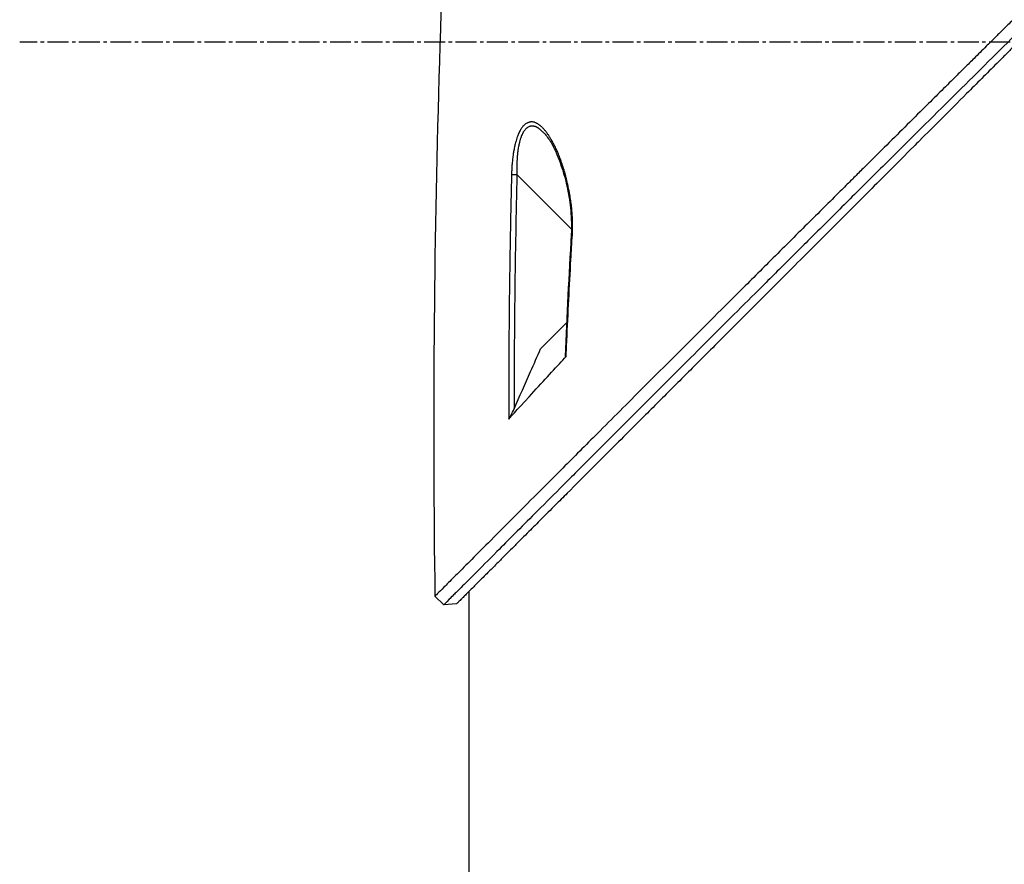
# Model space of a CAD drawing. Header units: millimetres. Extents: x 0 to 4378, y 0 to 2376.
# Tile 64 of 256: x 146 to 226, y 603 to 671. Entities that reach past the tile are written whole.
import ezdxf

# ---------------------------------------------------------------- set-up
doc = ezdxf.new("R2010")
doc.units = ezdxf.units.MM
doc.header["$LTSCALE"] = 0.2
doc.linetypes.add('CENTER2', pattern=[1.125, 0.75, -0.125, 0.125, -0.125])
doc.layers.add('02_Center Line', color=1, linetype='CENTER2')

# ---------------------------------------------------------------- blocks, each defined once
blk = doc.blocks.new('A$C078f5041')
for p, q in [((52.212, 161.064), (52.212, 161.064)), ((55.132, 158.487), (50.721, 154.076)), ((50.632, 153.987), (50.632, 153.987)), ((53.212, 144.388), (51.116, 146.485)), ((59, 99.5), (59, 124.766)), ((61.057, 123.667), (61.764, 124.374)), ((60.021, 123.746), (61.057, 123.667))]:
    blk.add_line(p, q)
for centre, major_axis, ratio, start_param, end_param in [((55.12, 158.475), (-0.5, -0.012), 0.024078, 3.598321, 4.68712), ((50.239, 153.595), (0.499, 0.029), 0.023193, 5.671135, 6.283186)]:
    blk.add_ellipse(centre, major_axis=major_axis, ratio=ratio, start_param=start_param, end_param=end_param)
for points, knots in [([(-45.741, 229.507), (-45.741, 229.507), (-45.722, 229.489), (-45.676, 229.442), (-45.665, 229.431), (-45.615, 229.381), (-45.566, 229.332), (-45.47, 229.237), (-45.431, 229.197), (-45.326, 229.092), (-45.256, 229.023), (-45.109, 228.875), (-45.034, 228.8), (-44.825, 228.591), (-44.683, 228.449), (-44.469, 228.236), (-44.411, 228.177), (-44.208, 227.975), (-44.056, 227.823), (-43.797, 227.563), (-43.695, 227.461), (-43.461, 227.227), (-43.327, 227.093), (-43.046, 226.812), (-42.899, 226.666), (-42.725, 226.492), (-42.703, 226.469), (-42.508, 226.274), (-42.328, 226.095), (-41.977, 225.744), (-41.807, 225.573), (-41.401, 225.167), (-41.162, 224.929), (-40.764, 224.531), (-40.61, 224.377), (-40.117, 223.884), (-39.768, 223.534), (-39.035, 222.801), (-38.65, 222.417), (-38.088, 221.854), (-37.92, 221.687), (-37.155, 220.922), (-36.535, 220.302), (-35.487, 219.254), (-35.073, 218.84), (-34.159, 217.925), (-33.655, 217.421), (-32.615, 216.381), (-32.077, 215.844), (-31.429, 215.195), (-31.327, 215.093), (-30.534, 214.3), (-29.828, 213.595), (-28.59, 212.357), (-28.064, 211.83), (-26.84, 210.606), (-26.139, 209.905), (-24.832, 208.598), (-24.229, 207.995), (-23.219, 206.986), (-22.817, 206.583), (-22.141, 205.907), (-21.869, 205.635), (-21.255, 205.022), (-20.913, 204.679), (-20.225, 203.991), (-19.88, 203.646), (-19.225, 202.991), (-18.916, 202.682), (-18.567, 202.333), (-18.527, 202.293), (-18.138, 201.904), (-17.786, 201.553), (-16.896, 200.663), (-16.355, 200.122), (-15.642, 199.409), (-15.473, 199.239), (-14.588, 198.354), (-13.868, 197.635), (-12.42, 196.186), (-11.692, 195.458), (-10.228, 193.994), (-9.492, 193.259), (-8.014, 191.781), (-7.272, 191.038), (-5.778, 189.544), (-5.026, 188.792), (-3.525, 187.291), (-2.776, 186.542), (-1.71, 185.477), (-1.395, 185.161), (-0.762, 184.528), (-0.444, 184.211), (-0.003, 183.769), (0.122, 183.644), (0.437, 183.33), (0.627, 183.14), (1.006, 182.76), (1.196, 182.57), (1.577, 182.19), (1.767, 181.999), (2.126, 181.641), (2.294, 181.472), (2.486, 181.281), (2.508, 181.258), (2.768, 180.999), (3.006, 180.761), (3.484, 180.283), (3.723, 180.043), (4.203, 179.564), (4.443, 179.324), (4.733, 179.033), (4.781, 178.985), (5.074, 178.692), (5.322, 178.444), (5.827, 177.94), (6.083, 177.683), (6.604, 177.162), (6.868, 176.899), (7.335, 176.431), (7.532, 176.234), (7.916, 175.85), (8.104, 175.663), (8.488, 175.279), (8.684, 175.082), (9.068, 174.698), (9.255, 174.511), (9.625, 174.141), (9.807, 173.959), (10.173, 173.593), (10.357, 173.409), (10.557, 173.209), (10.575, 173.192), (10.786, 172.981), (10.979, 172.787), (11.362, 172.405), (11.55, 172.216), (11.894, 171.873), (12.048, 171.718), (12.24, 171.527), (12.275, 171.491), (12.429, 171.337), (12.547, 171.219), (12.738, 171.029), (12.81, 170.956), (12.991, 170.775), (13.101, 170.666), (13.291, 170.475), (13.372, 170.395), (13.589, 170.177), (13.726, 170.041), (13.917, 169.85), (13.97, 169.797), (14.224, 169.542), (14.429, 169.337), (14.841, 168.926), (15.047, 168.719), (15.461, 168.306), (15.667, 168.099), (16.014, 167.752), (16.154, 167.612), (17.111, 166.656), (17.925, 165.841), (19.426, 164.341), (20.112, 163.654), (21.381, 162.385), (21.964, 161.803), (22.704, 161.062), (22.864, 160.903), (23.68, 160.087), (24.334, 159.433), (25.067, 158.7), (25.148, 158.618), (25.753, 158.013), (26.275, 157.491), (27.001, 156.765), (27.208, 156.558), (27.901, 155.866), (28.385, 155.381), (29.103, 154.663), (29.339, 154.428), (30.371, 153.396), (31.162, 152.604), (32.57, 151.197), (33.189, 150.578), (34.412, 149.355), (35.016, 148.75), (36.203, 147.563), (36.786, 146.98), (37.539, 146.227), (37.715, 146.051), (38.832, 144.934), (39.759, 144.007), (41.05, 142.717), (41.428, 142.339), (42.641, 141.125), (43.464, 140.302), (44.683, 139.083), (45.093, 138.674), (46.041, 137.726), (46.576, 137.19), (47.612, 136.154), (48.114, 135.652), (48.712, 135.054), (48.819, 134.948), (49.663, 134.103), (50.377, 133.389), (51.39, 132.377), (51.711, 132.055), (52.408, 131.358), (52.78, 130.986), (53.493, 130.274), (53.834, 129.932), (54.357, 129.41), (54.545, 129.221), (54.946, 128.82), (55.157, 128.609), (55.549, 128.217), (55.731, 128.035), (56.131, 127.636), (56.345, 127.421), (56.691, 127.075), (56.827, 126.94), (57.139, 126.627), (57.313, 126.454), (57.614, 126.153), (57.744, 126.023), (58.027, 125.739), (58.177, 125.589), (58.428, 125.339), (58.531, 125.235), (58.772, 124.995), (58.904, 124.863), (59.098, 124.669), (59.167, 124.6), (59.325, 124.441), (59.411, 124.355), (59.554, 124.212), (59.614, 124.152), (59.765, 124.002), (59.842, 123.924), (59.911, 123.855), (59.922, 123.844), (59.984, 123.783), (60.013, 123.754), (60.02, 123.746), (60.021, 123.746), (60.021, 123.746)], [0, 0, 0, 0, 0.257354, 0.257354, 0.326237, 0.326237, 0.532709, 0.532709, 0.653072, 0.653072, 0.826383, 0.826383, 0.980612, 0.980612, 1.221018, 1.221018, 1.308472, 1.308472, 1.512953, 1.512953, 1.636992, 1.636992, 1.789146, 1.789146, 1.943102, 1.943102, 1.965845, 1.965845, 2.139379, 2.139379, 2.294197, 2.294197, 2.497442, 2.497442, 2.621999, 2.621999, 2.888446, 2.888446, 3.162424, 3.162424, 3.276803, 3.276803, 3.678252, 3.678252, 3.9315, 3.9315, 4.226971, 4.226971, 4.529662, 4.529662, 4.586048, 4.586048, 4.965901, 4.965901, 5.240486, 5.240486, 5.596576, 5.596576, 5.895461, 5.895461, 6.09193, 6.09193, 6.223224, 6.223224, 6.387068, 6.387068, 6.550917, 6.550917, 6.696146, 6.696146, 6.714688, 6.714688, 6.878445, 6.878445, 7.127882, 7.127882, 7.205393, 7.205393, 7.531923, 7.531923, 7.858453, 7.858453, 8.185149, 8.185149, 8.511845, 8.511845, 8.840084, 8.840084, 9.164788, 9.164788, 9.300716, 9.300716, 9.43764, 9.43764, 9.491568, 9.491568, 9.573784, 9.573784, 9.656087, 9.656087, 9.738273, 9.738273, 9.810512, 9.810512, 9.820176, 9.820176, 9.921487, 9.921487, 10.022047, 10.022047, 10.121234, 10.121234, 10.140813, 10.140813, 10.240775, 10.240775, 10.34206, 10.34206, 10.443345, 10.443345, 10.519125, 10.519125, 10.593519, 10.593519, 10.673571, 10.673571, 10.751664, 10.751664, 10.828971, 10.828971, 10.907781, 10.907781, 10.915165, 10.915165, 10.998748, 10.998748, 11.080195, 11.080195, 11.146615, 11.146615, 11.161943, 11.161943, 11.21211, 11.21211, 11.242651, 11.242651, 11.288319, 11.288319, 11.321832, 11.321832, 11.377745, 11.377745, 11.399138, 11.399138, 11.480179, 11.480179, 11.560404, 11.560404, 11.640086, 11.640086, 11.694297, 11.694297, 12.011124, 12.011124, 12.279997, 12.279997, 12.509628, 12.509628, 12.572827, 12.572827, 12.833111, 12.833111, 12.865725, 12.865725, 13.07529, 13.07529, 13.158686, 13.158686, 13.355513, 13.355513, 13.451637, 13.451637, 13.778619, 13.778619, 14.038498, 14.038498, 14.296261, 14.296261, 14.549067, 14.549067, 14.626299, 14.626299, 15.04137, 15.04137, 15.215105, 15.215105, 15.604069, 15.604069, 15.80398, 15.80398, 16.073193, 16.073193, 16.335419, 16.335419, 16.392609, 16.392609, 16.791079, 16.791079, 16.982171, 16.982171, 17.214497, 17.214497, 17.441103, 17.441103, 17.573214, 17.573214, 17.727887, 17.727887, 17.868871, 17.868871, 18.045189, 18.045189, 18.163993, 18.163993, 18.326743, 18.326743, 18.458589, 18.458589, 18.625722, 18.625722, 18.752843, 18.752843, 18.936687, 18.936687, 19.046733, 19.046733, 19.205689, 19.205689, 19.340689, 19.340689, 19.583635, 19.583635, 19.634122, 19.634122, 19.890387, 19.890387, 19.927065, 19.927065, 19.927065, 19.927065]), ([(-25.417, 211.166), (-25.402, 211.15), (-25.202, 210.95), (-25.103, 210.851), (-25.024, 210.773), (-24.788, 210.535), (-24.63, 210.377), (-24.153, 209.9), (-23.834, 209.58), (-22.871, 208.616), (-22.221, 207.966), (-21.129, 206.873), (-20.69, 206.433), (-20.076, 205.82), (-19.905, 205.648), (-19.577, 205.321), (-19.421, 205.164), (-19.111, 204.854), (-18.956, 204.7), (-18.479, 204.223), (-18.152, 203.897), (-17.458, 203.202), (-17.08, 202.826), (-16.49, 202.236), (-16.277, 202.023), (-15.889, 201.636), (-15.715, 201.462), (-15.43, 201.177), (-15.319, 201.067), (-14.024, 199.774), (-12.827, 198.579), (-10.928, 196.686), (-10.235, 195.995), (-8.742, 194.506), (-7.94, 193.708), (-4.988, 190.768), (-2.812, 188.604), (-0.035, 185.847), (0.547, 185.269), (1.247, 184.574), (1.361, 184.461), (1.541, 184.283), (1.609, 184.215), (1.755, 184.071), (1.837, 183.989), (2.002, 183.825), (2.087, 183.742), (2.229, 183.6), (2.286, 183.544), (2.464, 183.368), (2.585, 183.248), (2.785, 183.05), (2.865, 182.971), (3.274, 182.567), (3.601, 182.243), (4.229, 181.622), (4.528, 181.326), (6.156, 179.717), (7.489, 178.4), (9.512, 176.405), (10.2, 175.727), (11.01, 174.927), (11.134, 174.806), (11.381, 174.561), (11.505, 174.439), (11.816, 174.133), (12.001, 173.949), (12.321, 173.634), (12.455, 173.502), (12.692, 173.268), (12.795, 173.166), (13.134, 172.831), (13.367, 172.601), (13.685, 172.287), (13.772, 172.201), (13.903, 172.071), (13.947, 172.028), (14.096, 171.881), (14.203, 171.775), (14.509, 171.472), (14.723, 171.26), (15.181, 170.807), (15.428, 170.563), (15.875, 170.12), (16.075, 169.922), (16.453, 169.548), (16.63, 169.372), (16.924, 169.081), (17.038, 168.968), (17.322, 168.688), (17.487, 168.525), (17.813, 168.201), (17.976, 168.038), (18.387, 167.631), (18.631, 167.39), (19.117, 166.909), (19.353, 166.675), (19.672, 166.358), (19.755, 166.276), (20.655, 165.385), (21.471, 164.576), (23.403, 162.659), (24.516, 161.554), (26.058, 160.024), (26.496, 159.589), (27.181, 158.908), (27.43, 158.661), (27.919, 158.175), (28.16, 157.935), (28.7, 157.399), (29, 157.1), (29.74, 156.364), (30.183, 155.924), (31.081, 155.031), (31.538, 154.576), (32.987, 153.135), (33.971, 152.155), (35.862, 150.271), (36.771, 149.366), (39.304, 146.841), (40.907, 145.242), (43.195, 142.957), (43.923, 142.23), (45.937, 140.218), (47.196, 138.96), (48.901, 137.255), (49.392, 136.763), (50.806, 135.349), (51.704, 134.45), (53.363, 132.789), (54.13, 132.021), (56.226, 129.922), (57.437, 128.709), (58.914, 127.229), (59.336, 126.806), (60.077, 126.064), (60.397, 125.743), (60.803, 125.336), (60.926, 125.214), (61.257, 124.882), (61.428, 124.71), (61.693, 124.445), (61.764, 124.374), (61.764, 124.374)], [-6.4275, -6.4275, -6.4275, -6.4275, -6.424579, -6.424579, -6.412986, -6.412986, -6.389799, -6.389799, -6.343423, -6.343423, -6.250719, -6.250719, -6.188925, -6.188925, -6.164944, -6.164944, -6.143206, -6.143206, -6.121775, -6.121775, -6.07704, -6.07704, -6.024753, -6.024753, -5.995309, -5.995309, -5.971269, -5.971269, -5.956122, -5.956122, -5.793762, -5.793762, -5.701231, -5.701231, -5.595248, -5.595248, -5.312861, -5.312861, -5.238, -5.238, -5.223233, -5.223233, -5.214163, -5.214163, -5.203983, -5.203983, -5.193148, -5.193148, -5.185837, -5.185837, -5.170025, -5.170025, -5.159458, -5.159458, -5.116192, -5.116192, -5.076828, -5.076828, -4.902395, -4.902395, -4.811092, -4.811092, -4.79475, -4.79475, -4.778204, -4.778204, -4.753484, -4.753484, -4.73568, -4.73568, -4.721937, -4.721937, -4.690616, -4.690616, -4.678702, -4.678702, -4.672826, -4.672826, -4.658232, -4.658232, -4.631069, -4.631069, -4.599206, -4.599206, -4.573269, -4.573269, -4.55068, -4.55068, -4.53588, -4.53588, -4.51433, -4.51433, -4.493222, -4.493222, -4.461613, -4.461613, -4.430745, -4.430745, -4.419812, -4.419812, -4.31126, -4.31126, -4.161308, -4.161308, -4.101635, -4.101635, -4.067542, -4.067542, -4.034221, -4.034221, -3.992837, -3.992837, -3.931624, -3.931624, -3.867648, -3.867648, -3.727894, -3.727894, -3.595814, -3.595814, -3.354286, -3.354286, -3.239165, -3.239165, -3.029822, -3.029822, -2.943183, -2.943183, -2.775567, -2.775567, -2.617669, -2.617669, -2.317664, -2.317664, -2.179435, -2.179435, -2.044748, -2.044748, -1.978451, -1.978451, -1.845335, -1.845335, -1.687717, -1.687717, -1.687717, -1.687717]), ([(-26.125, 210.459), (-26.092, 210.427), (-25.814, 210.148), (-25.196, 209.529), (-24.962, 209.295), (-24.258, 208.589), (-23.784, 208.114), (-22.349, 206.679), (-21.378, 205.707), (-19.741, 204.071), (-19.084, 203.414), (-17.528, 201.859), (-16.636, 200.968), (-14.521, 198.857), (-13.301, 197.64), (-10.426, 194.773), (-8.763, 193.116), (-4.846, 189.216), (-2.58, 186.963), (2.1, 182.318), (4.604, 179.843), (8.336, 176.16), (8.999, 175.507), (10.084, 174.437), (10.508, 174.018), (11.167, 173.368), (11.403, 173.135), (12.05, 172.496), (12.454, 172.097), (12.969, 171.589), (13.076, 171.483), (13.315, 171.247), (13.438, 171.125), (13.963, 170.605), (14.378, 170.195), (16.471, 168.123), (18.122, 166.487), (21.539, 163.1), (23.301, 161.351), (25.92, 158.751), (26.789, 157.888), (28.101, 156.584), (28.55, 156.138), (29.435, 155.258), (29.872, 154.823), (31.158, 153.545), (32.002, 152.704), (33.657, 151.057), (34.468, 150.249), (36.044, 148.679), (36.812, 147.914), (39.029, 145.703), (40.461, 144.274), (44.434, 140.308), (46.883, 137.859), (49.994, 134.747), (50.84, 133.9), (52.355, 132.384), (53.033, 131.705), (54.81, 129.926), (55.841, 128.894), (57.432, 127.3), (58.044, 126.686), (58.979, 125.75), (59.335, 125.393), (59.875, 124.852), (60.079, 124.647), (60.388, 124.338), (60.504, 124.221), (60.905, 123.82), (61.057, 123.667), (61.057, 123.667)], [0.000001, 0.000001, 0.000001, 0.000001, 0.016161, 0.016161, 0.025935, 0.025935, 0.045474, 0.045474, 0.084641, 0.084641, 0.110953, 0.110953, 0.146045, 0.146045, 0.192679, 0.192679, 0.254839, 0.254839, 0.337626, 0.337626, 0.424315, 0.424315, 0.443067, 0.443067, 0.454956, 0.454956, 0.461567, 0.461567, 0.473178, 0.473178, 0.476413, 0.476413, 0.479832, 0.479832, 0.490831, 0.490831, 0.532768, 0.532768, 0.578366, 0.578366, 0.601468, 0.601468, 0.613392, 0.613392, 0.625, 0.625, 0.647755, 0.647755, 0.670025, 0.670025, 0.691454, 0.691454, 0.732695, 0.732695, 0.809399, 0.809399, 0.839411, 0.839411, 0.865695, 0.865695, 0.911709, 0.911709, 0.946235, 0.946235, 0.972144, 0.972144, 0.991595, 0.991595, 1.006186, 1.006186, 1.050051, 1.050051, 1.050051, 1.050051]), ([(50.648, 153.612), (50.639, 153.766), (50.633, 153.921), (50.629, 154.076), (50.627, 154.156), (50.626, 154.237), (50.626, 154.317), (50.625, 154.48), (50.628, 154.644), (50.633, 154.808), (50.635, 154.882), (50.639, 154.957), (50.642, 155.032), (50.651, 155.2), (50.662, 155.368), (50.677, 155.538), (50.683, 155.613), (50.69, 155.689), (50.698, 155.764), (50.715, 155.93), (50.735, 156.097), (50.758, 156.264), (50.768, 156.343), (50.78, 156.421), (50.792, 156.5), (50.816, 156.657), (50.842, 156.815), (50.871, 156.974), (50.888, 157.067), (50.906, 157.161), (50.925, 157.255), (50.941, 157.336), (50.958, 157.418), (50.975, 157.5), (50.994, 157.584), (51.012, 157.668), (51.031, 157.751), (51.05, 157.832), (51.069, 157.913), (51.088, 157.992), (51.089, 157.996), (51.09, 158.001), (51.091, 158.005), (51.115, 158.106), (51.14, 158.203), (51.165, 158.299), (51.19, 158.395), (51.215, 158.489), (51.241, 158.58), (51.267, 158.672), (51.293, 158.763), (51.319, 158.851), (51.331, 158.89), (51.342, 158.929), (51.354, 158.967), (51.406, 159.136), (51.459, 159.3), (51.515, 159.459), (51.558, 159.583), (51.602, 159.705), (51.647, 159.824), (51.704, 159.972), (51.762, 160.116), (51.822, 160.255), (51.871, 160.37), (51.921, 160.482), (51.973, 160.591), (52.031, 160.715), (52.09, 160.834), (52.151, 160.95), (52.198, 161.04), (52.246, 161.127), (52.294, 161.212), (52.308, 161.236), (52.322, 161.26), (52.336, 161.284), (52.349, 161.307), (52.363, 161.33), (52.378, 161.355), (52.416, 161.419), (52.455, 161.482), (52.494, 161.542), (52.536, 161.609), (52.579, 161.673), (52.622, 161.734), (52.665, 161.795), (52.707, 161.854), (52.75, 161.909), (52.761, 161.924), (52.772, 161.939), (52.784, 161.953), (52.839, 162.023), (52.893, 162.088), (52.948, 162.149), (53.009, 162.216), (53.069, 162.278), (53.13, 162.334), (53.148, 162.351), (53.167, 162.367), (53.185, 162.383), (53.196, 162.393), (53.207, 162.402), (53.219, 162.412), (53.23, 162.421), (53.241, 162.43), (53.253, 162.44), (53.257, 162.443), (53.261, 162.446), (53.265, 162.449), (53.29, 162.469), (53.315, 162.488), (53.34, 162.506), (53.364, 162.523), (53.389, 162.54), (53.413, 162.556), (53.437, 162.572), (53.461, 162.587), (53.484, 162.601), (53.489, 162.604), (53.494, 162.607), (53.499, 162.61), (53.505, 162.613), (53.511, 162.617), (53.517, 162.62), (53.545, 162.635), (53.572, 162.649), (53.599, 162.661), (53.626, 162.673), (53.654, 162.684), (53.681, 162.693), (53.708, 162.702), (53.736, 162.71), (53.763, 162.716), (53.767, 162.717), (53.77, 162.718), (53.774, 162.719), (53.806, 162.726), (53.84, 162.731), (53.873, 162.734), (53.906, 162.737), (53.94, 162.738), (53.973, 162.737), (54.006, 162.736), (54.039, 162.733), (54.072, 162.727), (54.08, 162.725), (54.087, 162.724), (54.094, 162.722), (54.118, 162.717), (54.142, 162.711), (54.166, 162.704), (54.19, 162.697), (54.214, 162.688), (54.239, 162.678), (54.262, 162.669), (54.285, 162.659), (54.308, 162.647), (54.31, 162.647), (54.311, 162.646), (54.313, 162.645), (54.352, 162.626), (54.391, 162.603), (54.429, 162.576), (54.466, 162.551), (54.502, 162.521), (54.538, 162.489), (54.548, 162.48), (54.558, 162.47), (54.568, 162.461), (54.578, 162.45), (54.589, 162.439), (54.6, 162.428), (54.628, 162.399), (54.655, 162.368), (54.682, 162.334), (54.708, 162.302), (54.734, 162.267), (54.76, 162.23), (54.784, 162.194), (54.808, 162.157), (54.832, 162.118), (54.835, 162.114), (54.837, 162.109), (54.84, 162.104), (54.867, 162.059), (54.894, 162.011), (54.919, 161.961), (54.945, 161.911), (54.97, 161.857), (54.995, 161.802), (55.003, 161.783), (55.012, 161.764), (55.02, 161.744), (55.051, 161.671), (55.081, 161.592), (55.111, 161.507), (55.121, 161.477), (55.132, 161.446), (55.142, 161.414), (55.165, 161.344), (55.187, 161.274), (55.206, 161.206), (55.221, 161.157), (55.234, 161.109), (55.246, 161.062), (55.261, 161.004), (55.276, 160.946), (55.29, 160.887), (55.303, 160.832), (55.315, 160.776), (55.327, 160.72), (55.341, 160.658), (55.354, 160.594), (55.366, 160.53), (55.367, 160.526), (55.367, 160.522), (55.368, 160.518), (55.39, 160.407), (55.409, 160.293), (55.427, 160.176), (55.439, 160.098), (55.45, 160.02), (55.461, 159.94), (55.477, 159.819), (55.491, 159.696), (55.503, 159.57), (55.512, 159.488), (55.519, 159.406), (55.526, 159.322), (55.535, 159.203), (55.543, 159.082), (55.55, 158.959), (55.555, 158.862), (55.56, 158.764), (55.563, 158.664), (55.565, 158.607), (55.567, 158.549), (55.568, 158.491)], [0, 0, 0, 0, 0.0270827, 0.0270827, 0.0270827, 0.0411256, 0.0411256, 0.0411256, 0.0695065, 0.0695065, 0.0695065, 0.0823921, 0.0823921, 0.0823921, 0.1113872, 0.1113872, 0.1113872, 0.1242941, 0.1242941, 0.1242941, 0.1526044, 0.1526044, 0.1526044, 0.1658319, 0.1658319, 0.1658319, 0.1923647, 0.1923647, 0.1923647, 0.207916, 0.207916, 0.207916, 0.2215, 0.2215, 0.2215, 0.2354902, 0.2354902, 0.2354902, 0.2492212, 0.2492212, 0.2492212, 0.25, 0.25, 0.25, 0.2674842, 0.2674842, 0.2674842, 0.2850744, 0.2850744, 0.2850744, 0.3027002, 0.3027002, 0.3027002, 0.3104208, 0.3104208, 0.3104208, 0.3443978, 0.3443978, 0.3443978, 0.3709428, 0.3709428, 0.3709428, 0.4041468, 0.4041468, 0.4041468, 0.431509, 0.431509, 0.431509, 0.4625284, 0.4625284, 0.4625284, 0.4865055, 0.4865055, 0.4865055, 0.4932527, 0.4932527, 0.4932527, 0.4996013, 0.4996013, 0.4996013, 0.5162457, 0.5162457, 0.5162457, 0.5344736, 0.5344736, 0.5344736, 0.5525404, 0.5525404, 0.5525404, 0.5573434, 0.5573434, 0.5573434, 0.5806157, 0.5806157, 0.5806157, 0.6064037, 0.6064037, 0.6064037, 0.6143219, 0.6143219, 0.6143219, 0.6190583, 0.6190583, 0.6190583, 0.6235444, 0.6235444, 0.6235444, 0.625, 0.625, 0.625, 0.634048, 0.634048, 0.634048, 0.6430402, 0.6430402, 0.6430402, 0.6520701, 0.6520701, 0.6520701, 0.6540014, 0.6540014, 0.6540014, 0.65625, 0.65625, 0.65625, 0.6661503, 0.6661503, 0.6661503, 0.6761846, 0.6761846, 0.6761846, 0.6862488, 0.6862488, 0.6862488, 0.6875, 0.6875, 0.6875, 0.6995394, 0.6995394, 0.6995394, 0.7113318, 0.7113318, 0.7113318, 0.7228138, 0.7228138, 0.7228138, 0.7253202, 0.7253202, 0.7253202, 0.7335038, 0.7335038, 0.7335038, 0.7417519, 0.7417519, 0.7417519, 0.7494631, 0.7494631, 0.7494631, 0.75, 0.75, 0.75, 0.7628534, 0.7628534, 0.7628534, 0.7752317, 0.7752317, 0.7752317, 0.7787267, 0.7787267, 0.7787267, 0.7825392, 0.7825392, 0.7825392, 0.7923986, 0.7923986, 0.7923986, 0.8021419, 0.8021419, 0.8021419, 0.8113842, 0.8113842, 0.8113842, 0.8125, 0.8125, 0.8125, 0.8230752, 0.8230752, 0.8230752, 0.8338188, 0.8338188, 0.8338188, 0.8375, 0.8375, 0.8375, 0.8513031, 0.8513031, 0.8513031, 0.85625, 0.85625, 0.85625, 0.8671774, 0.8671774, 0.8671774, 0.875, 0.875, 0.875, 0.8846756, 0.8846756, 0.8846756, 0.8937423, 0.8937423, 0.8937423, 0.9038865, 0.9038865, 0.9038865, 0.9045152, 0.9045152, 0.9045152, 0.922179, 0.922179, 0.922179, 0.9339319, 0.9339319, 0.9339319, 0.95171, 0.95171, 0.95171, 0.9632922, 0.9632922, 0.9632922, 0.979654, 0.979654, 0.979654, 0.992574, 0.992574, 0.992574, 0.9999999, 0.9999999, 0.9999999, 0.9999999]), ([(52.927, 161.832), (52.74, 161.631), (52.551, 161.361), (52.145, 160.671), (51.933, 160.222), (51.458, 159.004), (51.22, 158.18), (50.925, 156.75), (50.833, 156.159), (50.719, 154.925), (50.7, 154.27), (50.739, 153.624)], [0, 0, 0, 0, 0.1428426, 0.1428426, 0.3281517, 0.3281517, 0.6097841, 0.6097841, 0.7950977, 0.7950977, 0.9892482, 0.9892482, 0.9892482, 0.9892482]), ([(53.105, 161.984), (53.129, 162.007), (53.151, 162.027), (53.173, 162.047), (53.194, 162.067), (53.214, 162.085), (53.234, 162.103), (53.25, 162.117), (53.266, 162.131), (53.282, 162.144), (53.298, 162.157), (53.313, 162.17), (53.329, 162.183), (53.344, 162.195), (53.359, 162.206), (53.375, 162.218), (53.39, 162.229), (53.405, 162.239), (53.42, 162.249), (53.429, 162.255), (53.438, 162.261), (53.447, 162.266), (53.45, 162.268), (53.453, 162.27), (53.456, 162.272), (53.464, 162.277), (53.471, 162.281), (53.478, 162.285), (53.484, 162.288), (53.489, 162.291), (53.495, 162.294), (53.5, 162.297), (53.505, 162.299), (53.51, 162.302), (53.517, 162.306), (53.525, 162.31), (53.533, 162.314), (53.546, 162.32), (53.559, 162.326), (53.573, 162.331), (53.587, 162.337), (53.601, 162.343), (53.616, 162.348), (53.631, 162.353), (53.647, 162.358), (53.663, 162.363), (53.678, 162.367), (53.694, 162.372), (53.711, 162.375), (53.727, 162.379), (53.744, 162.382), (53.762, 162.385), (53.778, 162.388), (53.794, 162.391), (53.812, 162.392), (53.819, 162.393), (53.826, 162.394), (53.832, 162.394), (53.842, 162.395), (53.85, 162.396), (53.858, 162.396), (53.861, 162.396), (53.864, 162.397), (53.868, 162.397), (53.897, 162.398), (53.925, 162.397), (53.951, 162.396), (53.961, 162.395), (53.971, 162.394), (53.98, 162.393), (53.987, 162.392), (53.994, 162.391), (54.001, 162.39), (54.02, 162.387), (54.038, 162.384), (54.057, 162.379), (54.073, 162.375), (54.09, 162.371), (54.106, 162.365), (54.117, 162.362), (54.127, 162.358), (54.137, 162.355), (54.166, 162.343), (54.195, 162.33), (54.223, 162.315), (54.259, 162.295), (54.294, 162.272), (54.328, 162.246), (54.338, 162.239), (54.348, 162.231), (54.358, 162.223), (54.387, 162.199), (54.415, 162.172), (54.443, 162.144), (54.463, 162.122), (54.483, 162.1), (54.502, 162.077), (54.529, 162.043), (54.555, 162.008), (54.58, 161.97), (54.589, 161.956), (54.598, 161.943), (54.607, 161.928), (54.617, 161.911), (54.628, 161.893), (54.638, 161.874), (54.642, 161.868), (54.645, 161.861), (54.649, 161.855), (54.673, 161.811), (54.696, 161.764), (54.718, 161.716), (54.74, 161.666), (54.762, 161.614), (54.783, 161.56), (54.788, 161.547), (54.793, 161.534), (54.798, 161.521), (54.812, 161.484), (54.826, 161.445), (54.839, 161.405), (54.853, 161.364), (54.866, 161.322), (54.879, 161.279), (54.888, 161.246), (54.898, 161.213), (54.907, 161.18), (54.917, 161.142), (54.927, 161.104), (54.936, 161.065), (54.946, 161.025), (54.955, 160.985), (54.964, 160.945), (54.966, 160.936), (54.968, 160.928), (54.97, 160.919), (54.975, 160.894), (54.98, 160.869), (54.985, 160.843), (54.998, 160.78), (55.01, 160.716), (55.021, 160.65), (55.025, 160.625), (55.029, 160.601), (55.033, 160.576), (55.038, 160.543), (55.043, 160.509), (55.048, 160.475), (55.051, 160.452), (55.054, 160.429), (55.057, 160.407), (55.06, 160.387), (55.062, 160.367), (55.065, 160.348), (55.071, 160.3), (55.076, 160.252), (55.082, 160.204), (55.087, 160.155), (55.092, 160.105), (55.097, 160.055), (55.099, 160.031), (55.101, 160.007), (55.103, 159.982), (55.108, 159.92), (55.113, 159.857), (55.117, 159.792), (55.119, 159.759), (55.121, 159.726), (55.123, 159.692), (55.125, 159.661), (55.127, 159.629), (55.128, 159.597), (55.133, 159.501), (55.136, 159.403), (55.138, 159.302), (55.139, 159.264), (55.14, 159.225), (55.141, 159.186), (55.142, 159.09), (55.142, 158.991), (55.141, 158.891), (55.141, 158.845), (55.14, 158.799), (55.139, 158.752), (55.138, 158.665), (55.135, 158.577), (55.132, 158.487)], [-0.9529876, -0.9529876, -0.9529876, -0.9529876, -0.9343568, -0.9343568, -0.9343568, -0.9165941, -0.9165941, -0.9165941, -0.9022408, -0.9022408, -0.9022408, -0.8882142, -0.8882142, -0.8882142, -0.874725, -0.874725, -0.874725, -0.8619328, -0.8619328, -0.8619328, -0.8544835, -0.8544835, -0.8544835, -0.8514938, -0.8514938, -0.8514938, -0.8436885, -0.8436885, -0.8436885, -0.8375015, -0.8375015, -0.8375015, -0.8321428, -0.8321428, -0.8321428, -0.8241969, -0.8241969, -0.8241969, -0.8114557, -0.8114557, -0.8114557, -0.7991893, -0.7991893, -0.7991893, -0.786892, -0.786892, -0.786892, -0.7755526, -0.7755526, -0.7755526, -0.7644706, -0.7644706, -0.7644706, -0.7545122, -0.7545122, -0.7545122, -0.7506055, -0.7506055, -0.7506055, -0.7444546, -0.7444546, -0.7444546, -0.7421865, -0.7421865, -0.7421865, -0.7197348, -0.7197348, -0.7197348, -0.7111981, -0.7111981, -0.7111981, -0.705, -0.705, -0.705, -0.6890008, -0.6890008, -0.6890008, -0.675, -0.675, -0.675, -0.6663736, -0.6663736, -0.6663736, -0.6414403, -0.6414403, -0.6414403, -0.6099992, -0.6099992, -0.6099992, -0.6010159, -0.6010159, -0.6010159, -0.5742689, -0.5742689, -0.5742689, -0.5546286, -0.5546286, -0.5546286, -0.5268147, -0.5268147, -0.5268147, -0.5168612, -0.5168612, -0.5168612, -0.5044535, -0.5044535, -0.5044535, -0.5, -0.5, -0.5, -0.4703226, -0.4703226, -0.4703226, -0.440173, -0.440173, -0.440173, -0.4331128, -0.4331128, -0.4331128, -0.4125801, -0.4125801, -0.4125801, -0.3913298, -0.3913298, -0.3913298, -0.375, -0.375, -0.375, -0.3562776, -0.3562776, -0.3562776, -0.3370631, -0.3370631, -0.3370631, -0.3330837, -0.3330837, -0.3330837, -0.3212869, -0.3212869, -0.3212869, -0.2925733, -0.2925733, -0.2925733, -0.2820875, -0.2820875, -0.2820875, -0.2679218, -0.2679218, -0.2679218, -0.2585353, -0.2585353, -0.2585353, -0.25, -0.25, -0.25, -0.2278122, -0.2278122, -0.2278122, -0.2051595, -0.2051595, -0.2051595, -0.19436, -0.19436, -0.19436, -0.1668443, -0.1668443, -0.1668443, -0.1527606, -0.1527606, -0.1527606, -0.1395563, -0.1395563, -0.1395563, -0.1002278, -0.1002278, -0.1002278, -0.0851731, -0.0851731, -0.0851731, -0.0482579, -0.0482579, -0.0482579, -0.0313508, -0.0313508, -0.0313508, -0.0000001, -0.0000001, -0.0000001, -0.0000001]), ([(55.568, 158.491), (55.607, 156.925), (55.641, 155.337), (55.699, 152.144), (55.724, 150.541), (55.764, 147.241), (55.779, 145.543), (55.797, 142.135), (55.801, 140.424), (55.798, 138.696)], [0, 0, 0, 0, 0.25, 0.25, 0.495865, 0.495865, 0.749803, 0.749803, 1, 1, 1, 1]), ([(51.15, 143.768), (51.131, 144.199), (51.113, 144.63), (51.044, 146.164), (50.992, 147.267), (50.882, 149.45), (50.824, 150.53), (50.727, 152.278), (50.688, 152.945), (50.648, 153.612)], [-1, -1, -1, -1, -0.8686947, -0.8686947, -0.5326904, -0.5326904, -0.2033551, -0.2033551, -0.0000001, -0.0000001, -0.0000001, -0.0000001]), ([(55.361, 139.53), (54.916, 140.534), (54.471, 141.539), (53.755, 143.159), (53.484, 143.774), (53.212, 144.388)], [-0.748717, -0.748717, -0.748717, -0.748717, -0.4190379, -0.4190379, -0.2174392, -0.2174392, -0.2174392, -0.2174392]), ([(51.236, 143.767), (51.236, 143.762), (51.236, 143.758), (51.236, 143.739), (51.233, 143.727), (51.22, 143.718), (51.212, 143.718), (51.195, 143.726), (51.187, 143.732), (51.169, 143.748), (51.16, 143.757), (51.15, 143.768)], [0.18654688, 0.18654688, 0.18654688, 0.18654688, 0.19072811, 0.19072811, 0.20745456, 0.20745456, 0.22142476, 0.22142476, 0.23185986, 0.23185986, 0.24258109, 0.24258109, 0.24258109, 0.24258109]), ([(55.798, 138.696), (55.568, 138.95), (54.856, 139.739), (52.755, 142.034), (51.822, 143.031), (51.15, 143.768)], [0.000001, 0.000001, 0.000001, 0.000001, 0.1748251, 0.1748251, 0.3326515, 0.3326515, 0.3326515, 0.3326515]), ([(55.798, 138.696), (55.786, 138.709), (55.773, 138.726), (55.745, 138.767), (55.729, 138.792), (55.677, 138.878), (55.636, 138.954), (55.52, 139.181), (55.441, 139.347), (55.361, 139.53)], [0.000001, 0.000001, 0.000001, 0.000001, 0.00875451, 0.00875451, 0.01928095, 0.01928095, 0.04275528, 0.04275528, 0.07886524, 0.07886524, 0.07886524, 0.07886524])]:
    blk.add_open_spline(points, degree=3, knots=knots)
for points in [[(59.475, 208.208), (61.232, 180.308), (62.205, 152.325), (61.764, 124.374)], [(52.939, 161.821), (52.994, 161.877), (53.05, 161.931), (53.105, 161.984)], [(55.132, 158.487), (55.286, 152.168), (55.364, 145.849), (55.361, 139.53)], [(50.739, 153.624), (50.932, 150.34), (51.098, 147.054), (51.236, 143.767)]]:
    blk.add_open_spline(points, degree=3)
at = {"layer": '02_Center Line', "ltscale": 11.288275}
blk.add_line((-226.063, 169.2), (95.371, 169.2), dxfattribs=at)

msp = doc.modelspace()

# ---------------------------------------------------------------- block references
at = {"xscale": -1}
msp.add_blockref('A$C078f5041', (241.743, 499.915), dxfattribs=at)

doc.saveas('drawing.dxf')
